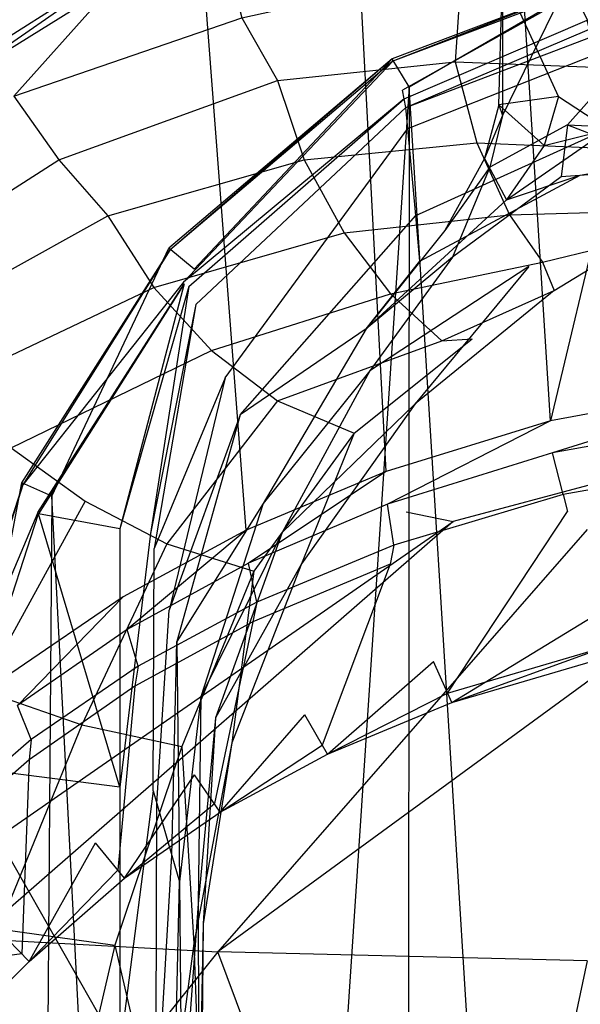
# Model space of a CAD drawing. Extents: x 0 to 0.355, y -0.455 to 0.
# Tile 14 of 29: x 0.085 to 0.136, y -0.141 to -0.05. Entities that reach past the tile are written whole.
import ezdxf

# ---------------------------------------------------------------- set-up
doc = ezdxf.new("R2010")
doc.units = 0
doc.layers.add('L0_WC_N_761810__0___REPLACEMTFO', color=7, linetype='CONTINUOUS')

msp = doc.modelspace()

# ---------------------------------------------------------------- linework, layer by layer
at = {"layer": 'L0_WC_N_761810__0___REPLACEMTFO', "color": 8}
for points, invisible_edges in [([(0.128744, -0.008083, 0.38991), (0.11423, -0.008651, 0.389961), (0.118572, -0.09155, 0.389923), (0.128744, -0.008083, 0.38991)], 14), ([(0.133757, -0.086861, 0.38993), (0.128744, -0.008083, 0.38991), (0.118572, -0.09155, 0.389923), (0.133757, -0.086861, 0.38993)], 14), ([(0.133757, -0.086861, 0.38993), (0.152487, -0.008084, 0.389919), (0.128744, -0.008083, 0.38991), (0.133757, -0.086861, 0.38993)], 13), ([(0.152487, -0.008084, 0.389919), (0.133757, -0.086861, 0.38993), (0.156601, -0.082655, 0.389931), (0.152487, -0.008084, 0.389919)], 14), ([(0.11423, -0.008651, 0.389961), (0.099092, -0.010951, 0.389997), (0.105669, -0.09697, 0.389909), (0.11423, -0.008651, 0.389961)], 14), ([(0.118572, -0.09155, 0.389923), (0.11423, -0.008651, 0.389961), (0.105669, -0.09697, 0.389909), (0.118572, -0.09155, 0.389923)], 14), ([(0.099092, -0.010951, 0.389997), (0.083285, -0.016337, 0.389996), (0.094309, -0.103112, 0.389887), (0.099092, -0.010951, 0.389997)], 14), ([(0.105669, -0.09697, 0.389909), (0.099092, -0.010951, 0.389997), (0.094309, -0.103112, 0.389887), (0.105669, -0.09697, 0.389909)], 14), ([(0.083285, -0.016337, 0.389996), (0.083952, -0.110177, 0.389855), (0.094309, -0.103112, 0.389887), (0.083285, -0.016337, 0.389996)], 14), ([(0.094682, -0.033643, 0.342586), (0.078444, -0.054849, 0.342579), (0.07542, -0.045652, 0.342585), (0.094682, -0.033643, 0.342586)], 14), ([(0.096115, -0.043634, 0.34262), (0.078444, -0.054849, 0.342579), (0.094682, -0.033643, 0.342586), (0.096115, -0.043634, 0.34262)], 14), ([(0.096115, -0.043634, 0.34262), (0.093498, -0.046563, 0.337608), (0.077547, -0.056506, 0.33932), (0.096115, -0.043634, 0.34262)], 14), ([(0.096115, -0.043634, 0.34262), (0.077547, -0.056506, 0.33932), (0.078444, -0.054849, 0.342579), (0.096115, -0.043634, 0.34262)], 14), ([(0.093498, -0.046563, 0.337608), (0.10383, -0.044333, 0.321713), (0.084218, -0.056944, 0.319839), (0.093498, -0.046563, 0.337608)], 14), ([(0.10383, -0.044333, 0.321713), (0.105271, -0.049699, 0.305249), (0.084218, -0.056944, 0.319839), (0.10383, -0.044333, 0.321713)], 14), ([(0.134472, -0.056953, 0.154301), (0.128996, -0.044952, 0.170505), (0.134484, -0.044487, 0.154303), (0.134472, -0.056953, 0.154301)], 14), ([(0.134484, -0.044487, 0.154303), (0.139635, -0.055006, 0.146744), (0.134472, -0.056953, 0.154301), (0.134484, -0.044487, 0.154303)], 14), ([(0.139224, -0.044414, 0.147019), (0.139635, -0.055006, 0.146744), (0.134484, -0.044487, 0.154303), (0.139224, -0.044414, 0.147019)], 14), ([(0.105271, -0.049699, 0.305249), (0.125529, -0.045258, 0.29404), (0.108566, -0.055483, 0.29021), (0.105271, -0.049699, 0.305249)], 14), ([(0.125529, -0.045258, 0.29404), (0.124942, -0.053776, 0.279366), (0.108566, -0.055483, 0.29021), (0.125529, -0.045258, 0.29404)], 14), ([(0.125529, -0.045258, 0.29404), (0.137063, -0.047526, 0.282719), (0.124942, -0.053776, 0.279366), (0.125529, -0.045258, 0.29404)], 14), ([(0.128996, -0.044952, 0.170505), (0.134472, -0.056953, 0.154301), (0.12899, -0.057723, 0.170496), (0.128996, -0.044952, 0.170505)], 13), ([(0.12899, -0.057723, 0.170496), (0.129307, -0.045696, 0.187466), (0.128996, -0.044952, 0.170505), (0.12899, -0.057723, 0.170496)], 14), ([(0.129307, -0.045696, 0.187466), (0.12899, -0.057723, 0.170496), (0.129318, -0.058706, 0.187434), (0.129307, -0.045696, 0.187466)], 13), ([(0.129307, -0.045696, 0.187466), (0.129318, -0.058706, 0.187434), (0.135274, -0.046556, 0.203255), (0.129307, -0.045696, 0.187466)], 14), ([(0.093498, -0.046563, 0.337608), (0.084218, -0.056944, 0.319839), (0.074365, -0.06238, 0.327762), (0.093498, -0.046563, 0.337608)], 14), ([(0.077547, -0.056506, 0.33932), (0.093498, -0.046563, 0.337608), (0.074365, -0.06238, 0.327762), (0.077547, -0.056506, 0.33932)], 14), ([(0.136498, -0.046934, 0.000317), (0.120717, -0.056078, 0.00026), (0.11913, -0.053502, 0.000262), (0.136498, -0.046934, 0.000317)], 13), ([(0.119198, -0.053713, 0.002775), (0.136498, -0.046934, 0.000317), (0.11913, -0.053502, 0.000262), (0.119198, -0.053713, 0.002775)], 13), ([(0.136498, -0.046934, 0.000317), (0.119198, -0.053713, 0.002775), (0.136547, -0.047154, 0.00283), (0.136498, -0.046934, 0.000317)], 14), ([(0.120091, -0.056384, 0.035974), (0.136547, -0.047154, 0.00283), (0.119198, -0.053713, 0.002775), (0.120091, -0.056384, 0.035974)], 13), ([(0.136547, -0.047154, 0.00283), (0.120091, -0.056384, 0.035974), (0.137145, -0.049936, 0.036029), (0.136547, -0.047154, 0.00283)], 14), ([(0.120717, -0.056078, 0.00026), (0.136498, -0.046934, 0.000317), (0.13724, -0.04983, 0.000315), (0.120717, -0.056078, 0.00026)], 14), ([(0.135274, -0.046556, 0.203255), (0.129318, -0.058706, 0.187434), (0.135305, -0.059582, 0.203196), (0.135274, -0.046556, 0.203255)], 14), ([(0.135305, -0.059582, 0.203196), (0.146201, -0.047323, 0.216089), (0.135274, -0.046556, 0.203255), (0.135305, -0.059582, 0.203196)], 14), ([(0.137063, -0.047526, 0.282719), (0.138625, -0.054279, 0.270317), (0.124942, -0.053776, 0.279366), (0.137063, -0.047526, 0.282719)], 14), ([(0.146201, -0.047323, 0.216089), (0.135305, -0.059582, 0.203196), (0.146238, -0.06013, 0.216017), (0.146201, -0.047323, 0.216089)], 13), ([(0.084218, -0.056944, 0.319839), (0.105271, -0.049699, 0.305249), (0.088386, -0.062796, 0.301882), (0.084218, -0.056944, 0.319839)], 14), ([(0.105271, -0.049699, 0.305249), (0.108566, -0.055483, 0.29021), (0.088386, -0.062796, 0.301882), (0.105271, -0.049699, 0.305249)], 14), ([(0.12026, -0.05718, 0.043424), (0.137145, -0.049936, 0.036029), (0.120091, -0.056384, 0.035974), (0.12026, -0.05718, 0.043424)], 14), ([(0.137353, -0.050747, 0.043479), (0.137145, -0.049936, 0.036029), (0.12026, -0.05718, 0.043424), (0.137353, -0.050747, 0.043479)], 14), ([(0.140737, -0.378925, 0.000034), (0.120717, -0.056078, 0.00026), (0.13724, -0.04983, 0.000315), (0.140737, -0.378925, 0.000034)], 14), ([(0.120412, -0.057973, 0.050417), (0.137353, -0.050747, 0.043479), (0.12026, -0.05718, 0.043424), (0.120412, -0.057973, 0.050417)], 14), ([(0.120412, -0.057973, 0.050417), (0.137543, -0.051469, 0.049757), (0.137353, -0.050747, 0.043479), (0.120412, -0.057973, 0.050417)], 14), ([(0.138007, -0.053043, 0.060051), (0.137543, -0.051469, 0.049757), (0.120412, -0.057973, 0.050417), (0.138007, -0.053043, 0.060051)], 14), ([(0.11913, -0.053502, 0.000262), (0.10088, -0.072895, 0.000161), (0.09854, -0.070957, 0.000162), (0.11913, -0.053502, 0.000262)], 13), ([(0.098622, -0.071148, 0.002676), (0.11913, -0.053502, 0.000262), (0.09854, -0.070957, 0.000162), (0.098622, -0.071148, 0.002676)], 13), ([(0.11913, -0.053502, 0.000262), (0.098622, -0.071148, 0.002676), (0.119198, -0.053713, 0.002775), (0.11913, -0.053502, 0.000262)], 14), ([(0.10088, -0.072895, 0.000161), (0.11913, -0.053502, 0.000262), (0.120717, -0.056078, 0.00026), (0.10088, -0.072895, 0.000161)], 14), ([(0.12059, -0.059922, 0.062651), (0.138007, -0.053043, 0.060051), (0.120412, -0.057973, 0.050417), (0.12059, -0.059922, 0.062651)], 14), ([(0.139912, -0.059506, 0.102322), (0.138007, -0.053043, 0.060051), (0.12059, -0.059922, 0.062651), (0.139912, -0.059506, 0.102322)], 14), ([(0.099881, -0.074088, 0.041397), (0.119198, -0.053713, 0.002775), (0.098622, -0.071148, 0.002676), (0.099881, -0.074088, 0.041397)], 13), ([(0.119198, -0.053713, 0.002775), (0.099881, -0.074088, 0.041397), (0.120091, -0.056384, 0.035974), (0.119198, -0.053713, 0.002775)], 14), ([(0.108566, -0.055483, 0.29021), (0.124942, -0.053776, 0.279366), (0.111015, -0.062818, 0.275581), (0.108566, -0.055483, 0.29021)], 14), ([(0.124942, -0.053776, 0.279366), (0.126943, -0.061238, 0.266161), (0.111015, -0.062818, 0.275581), (0.124942, -0.053776, 0.279366)], 14), ([(0.124942, -0.053776, 0.279366), (0.138625, -0.054279, 0.270317), (0.126943, -0.061238, 0.266161), (0.124942, -0.053776, 0.279366)], 14), ([(0.138625, -0.054279, 0.270317), (0.140761, -0.061823, 0.257685), (0.126943, -0.061238, 0.266161), (0.138625, -0.054279, 0.270317)], 14), ([(0.139635, -0.055006, 0.146744), (0.139086, -0.059989, 0.144234), (0.134472, -0.056953, 0.154301), (0.139635, -0.055006, 0.146744)], 14), ([(0.088386, -0.062796, 0.301882), (0.108566, -0.055483, 0.29021), (0.092912, -0.067985, 0.286468), (0.088386, -0.062796, 0.301882)], 14), ([(0.108566, -0.055483, 0.29021), (0.111015, -0.062818, 0.275581), (0.092912, -0.067985, 0.286468), (0.108566, -0.055483, 0.29021)], 14), ([(0.120717, -0.056078, 0.00026), (0.101029, -0.352966, 0.000032), (0.10088, -0.072895, 0.000161), (0.120717, -0.056078, 0.00026)], 14), ([(0.120717, -0.056078, 0.00026), (0.120462, -0.368558, 0.000032), (0.101029, -0.352966, 0.000032), (0.120717, -0.056078, 0.00026)], 14), ([(0.140737, -0.378925, 0.000034), (0.120462, -0.368558, 0.000032), (0.120717, -0.056078, 0.00026), (0.140737, -0.378925, 0.000034)], 14), ([(0.084218, -0.056944, 0.319839), (0.088386, -0.062796, 0.301882), (0.067432, -0.076251, 0.312075), (0.084218, -0.056944, 0.319839)], 14), ([(0.12026, -0.05718, 0.043424), (0.120091, -0.056384, 0.035974), (0.099881, -0.074088, 0.041397), (0.12026, -0.05718, 0.043424)], 14), ([(0.12026, -0.05718, 0.043424), (0.099881, -0.074088, 0.041397), (0.099944, -0.074235, 0.043335), (0.12026, -0.05718, 0.043424)], 14), ([(0.100373, -0.074501, 0.050401), (0.12026, -0.05718, 0.043424), (0.099944, -0.074235, 0.043335), (0.100373, -0.074501, 0.050401)], 14), ([(0.120412, -0.057973, 0.050417), (0.12026, -0.05718, 0.043424), (0.100373, -0.074501, 0.050401), (0.120412, -0.057973, 0.050417)], 14), ([(0.134472, -0.056953, 0.154301), (0.13317, -0.06148, 0.152255), (0.12899, -0.057723, 0.170496), (0.134472, -0.056953, 0.154301)], 14), ([(0.134472, -0.056953, 0.154301), (0.139086, -0.059989, 0.144234), (0.13317, -0.06148, 0.152255), (0.134472, -0.056953, 0.154301)], 14), ([(0.101033, -0.076147, 0.061258), (0.120412, -0.057973, 0.050417), (0.100373, -0.074501, 0.050401), (0.101033, -0.076147, 0.061258)], 14), ([(0.12059, -0.059922, 0.062651), (0.120412, -0.057973, 0.050417), (0.101033, -0.076147, 0.061258), (0.12059, -0.059922, 0.062651)], 14), ([(0.12899, -0.057723, 0.170496), (0.13317, -0.06148, 0.152255), (0.12767, -0.062674, 0.169379), (0.12899, -0.057723, 0.170496)], 14), ([(0.12899, -0.057723, 0.170496), (0.12767, -0.062674, 0.169379), (0.129318, -0.058706, 0.187434), (0.12899, -0.057723, 0.170496)], 14), ([(0.129318, -0.058706, 0.187434), (0.12767, -0.062674, 0.169379), (0.128153, -0.063489, 0.187284), (0.129318, -0.058706, 0.187434)], 14), ([(0.129318, -0.058706, 0.187434), (0.128153, -0.063489, 0.187284), (0.135305, -0.059582, 0.203196), (0.129318, -0.058706, 0.187434)], 14), ([(0.103739, -0.082907, 0.105836), (0.12059, -0.059922, 0.062651), (0.101033, -0.076147, 0.061258), (0.103739, -0.082907, 0.105836)], 14), ([(0.12132, -0.067925, 0.112881), (0.12059, -0.059922, 0.062651), (0.103739, -0.082907, 0.105836), (0.12132, -0.067925, 0.112881)], 14), ([(0.12132, -0.067925, 0.112881), (0.139912, -0.059506, 0.102322), (0.12059, -0.059922, 0.062651), (0.12132, -0.067925, 0.112881)], 14), ([(0.143961, -0.062853, 0.125465), (0.139912, -0.059506, 0.102322), (0.12132, -0.067925, 0.112881), (0.143961, -0.062853, 0.125465)], 14), ([(0.135305, -0.059582, 0.203196), (0.128153, -0.063489, 0.187284), (0.134717, -0.064386, 0.205028), (0.135305, -0.059582, 0.203196)], 14), ([(0.135305, -0.059582, 0.203196), (0.134717, -0.064386, 0.205028), (0.145636, -0.063542, 0.217441), (0.135305, -0.059582, 0.203196)], 14), ([(0.135305, -0.059582, 0.203196), (0.145636, -0.063542, 0.217441), (0.146238, -0.06013, 0.216017), (0.135305, -0.059582, 0.203196)], 14), ([(0.146209, -0.059452, 0.136863), (0.143961, -0.062853, 0.125465), (0.136473, -0.064224, 0.13624), (0.146209, -0.059452, 0.136863)], 14), ([(0.139086, -0.059989, 0.144234), (0.146209, -0.059452, 0.136863), (0.136473, -0.064224, 0.13624), (0.139086, -0.059989, 0.144234)], 14), ([(0.129693, -0.066508, 0.147124), (0.139086, -0.059989, 0.144234), (0.136473, -0.064224, 0.13624), (0.129693, -0.066508, 0.147124)], 14), ([(0.13317, -0.06148, 0.152255), (0.139086, -0.059989, 0.144234), (0.129693, -0.066508, 0.147124), (0.13317, -0.06148, 0.152255)], 14), ([(0.111015, -0.062818, 0.275581), (0.126943, -0.061238, 0.266161), (0.114697, -0.069532, 0.262029), (0.111015, -0.062818, 0.275581)], 14), ([(0.126943, -0.061238, 0.266161), (0.129964, -0.067888, 0.253666), (0.114697, -0.069532, 0.262029), (0.126943, -0.061238, 0.266161)], 14), ([(0.126943, -0.061238, 0.266161), (0.140761, -0.061823, 0.257685), (0.129964, -0.067888, 0.253666), (0.126943, -0.061238, 0.266161)], 14), ([(0.13317, -0.06148, 0.152255), (0.129693, -0.066508, 0.147124), (0.12767, -0.062674, 0.169379), (0.13317, -0.06148, 0.152255)], 14), ([(0.140761, -0.061823, 0.257685), (0.142548, -0.067497, 0.245613), (0.129964, -0.067888, 0.253666), (0.140761, -0.061823, 0.257685)], 14), ([(0.067432, -0.076251, 0.312075), (0.088386, -0.062796, 0.301882), (0.072271, -0.079392, 0.29707), (0.067432, -0.076251, 0.312075)], 14), ([(0.088386, -0.062796, 0.301882), (0.092912, -0.067985, 0.286468), (0.072271, -0.079392, 0.29707), (0.088386, -0.062796, 0.301882)], 14), ([(0.092912, -0.067985, 0.286468), (0.111015, -0.062818, 0.275581), (0.097149, -0.074565, 0.271811), (0.092912, -0.067985, 0.286468)], 14), ([(0.111015, -0.062818, 0.275581), (0.114697, -0.069532, 0.262029), (0.097149, -0.074565, 0.271811), (0.111015, -0.062818, 0.275581)], 14), ([(0.136473, -0.064224, 0.13624), (0.143961, -0.062853, 0.125465), (0.12132, -0.067925, 0.112881), (0.136473, -0.064224, 0.13624)], 14), ([(0.12767, -0.062674, 0.169379), (0.129693, -0.066508, 0.147124), (0.123994, -0.069316, 0.167552), (0.12767, -0.062674, 0.169379)], 14), ([(0.12767, -0.062674, 0.169379), (0.123994, -0.069316, 0.167552), (0.128153, -0.063489, 0.187284), (0.12767, -0.062674, 0.169379)], 14), ([(0.128153, -0.063489, 0.187284), (0.123994, -0.069316, 0.167552), (0.124707, -0.071796, 0.18875), (0.128153, -0.063489, 0.187284)], 14), ([(0.128153, -0.063489, 0.187284), (0.124707, -0.071796, 0.18875), (0.134717, -0.064386, 0.205028), (0.128153, -0.063489, 0.187284)], 14), ([(0.145636, -0.063542, 0.217441), (0.134717, -0.064386, 0.205028), (0.131746, -0.072644, 0.21202), (0.145636, -0.063542, 0.217441)], 14), ([(0.145173, -0.068078, 0.224426), (0.145636, -0.063542, 0.217441), (0.131746, -0.072644, 0.21202), (0.145173, -0.068078, 0.224426)], 14), ([(0.121697, -0.072162, 0.138274), (0.136473, -0.064224, 0.13624), (0.12132, -0.067925, 0.112881), (0.121697, -0.072162, 0.138274)], 14), ([(0.129693, -0.066508, 0.147124), (0.136473, -0.064224, 0.13624), (0.121697, -0.072162, 0.138274), (0.129693, -0.066508, 0.147124)], 14), ([(0.134717, -0.064386, 0.205028), (0.124707, -0.071796, 0.18875), (0.131746, -0.072644, 0.21202), (0.134717, -0.064386, 0.205028)], 14), ([(0.116738, -0.078401, 0.164197), (0.129693, -0.066508, 0.147124), (0.121697, -0.072162, 0.138274), (0.116738, -0.078401, 0.164197)], 14), ([(0.129693, -0.066508, 0.147124), (0.116738, -0.078401, 0.164197), (0.123994, -0.069316, 0.167552), (0.129693, -0.066508, 0.147124)], 14), ([(0.072271, -0.079392, 0.29707), (0.092912, -0.067985, 0.286468), (0.078075, -0.083643, 0.282721), (0.072271, -0.079392, 0.29707)], 14), ([(0.092912, -0.067985, 0.286468), (0.097149, -0.074565, 0.271811), (0.078075, -0.083643, 0.282721), (0.092912, -0.067985, 0.286468)], 14), ([(0.105109, -0.086329, 0.128401), (0.12132, -0.067925, 0.112881), (0.103739, -0.082907, 0.105836), (0.105109, -0.086329, 0.128401)], 14), ([(0.121697, -0.072162, 0.138274), (0.12132, -0.067925, 0.112881), (0.105109, -0.086329, 0.128401), (0.121697, -0.072162, 0.138274)], 14), ([(0.114697, -0.069532, 0.262029), (0.129964, -0.067888, 0.253666), (0.118998, -0.075154, 0.249016), (0.114697, -0.069532, 0.262029)], 14), ([(0.129964, -0.067888, 0.253666), (0.132994, -0.072242, 0.241304), (0.118998, -0.075154, 0.249016), (0.129964, -0.067888, 0.253666)], 14), ([(0.129964, -0.067888, 0.253666), (0.142548, -0.067497, 0.245613), (0.132994, -0.072242, 0.241304), (0.129964, -0.067888, 0.253666)], 14), ([(0.134078, -0.074854, 0.228388), (0.145173, -0.068078, 0.224426), (0.131746, -0.072644, 0.21202), (0.134078, -0.074854, 0.228388)], 14), ([(0.142548, -0.067497, 0.245613), (0.143447, -0.069703, 0.234184), (0.132994, -0.072242, 0.241304), (0.142548, -0.067497, 0.245613)], 14), ([(0.143447, -0.069703, 0.234184), (0.145173, -0.068078, 0.224426), (0.134078, -0.074854, 0.228388), (0.143447, -0.069703, 0.234184)], 14), ([(0.097149, -0.074565, 0.271811), (0.114697, -0.069532, 0.262029), (0.10246, -0.080389, 0.258046), (0.097149, -0.074565, 0.271811)], 14), ([(0.114697, -0.069532, 0.262029), (0.118998, -0.075154, 0.249016), (0.10246, -0.080389, 0.258046), (0.114697, -0.069532, 0.262029)], 14), ([(0.123994, -0.069316, 0.167552), (0.116738, -0.078401, 0.164197), (0.124707, -0.071796, 0.18875), (0.123994, -0.069316, 0.167552)], 14), ([(0.132994, -0.072242, 0.241304), (0.143447, -0.069703, 0.234184), (0.134078, -0.074854, 0.228388), (0.132994, -0.072242, 0.241304)], 14), ([(0.09854, -0.070957, 0.000162), (0.087748, -0.09383, 0.000068), (0.084967, -0.092596, 0.000068), (0.09854, -0.070957, 0.000162)], 13), ([(0.084967, -0.092596, 0.000068), (0.098622, -0.071148, 0.002676), (0.09854, -0.070957, 0.000162), (0.084967, -0.092596, 0.000068)], 14), ([(0.098622, -0.071148, 0.002676), (0.084967, -0.092596, 0.000068), (0.085057, -0.092762, 0.002582), (0.098622, -0.071148, 0.002676)], 13), ([(0.098622, -0.071148, 0.002676), (0.085057, -0.092762, 0.002582), (0.099881, -0.074088, 0.041397), (0.098622, -0.071148, 0.002676)], 14), ([(0.087748, -0.09383, 0.000068), (0.09854, -0.070957, 0.000162), (0.10088, -0.072895, 0.000161), (0.087748, -0.09383, 0.000068)], 14), ([(0.116738, -0.078401, 0.164197), (0.121697, -0.072162, 0.138274), (0.105109, -0.086329, 0.128401), (0.116738, -0.078401, 0.164197)], 14), ([(0.124707, -0.071796, 0.18875), (0.116738, -0.078401, 0.164197), (0.117066, -0.082278, 0.188095), (0.124707, -0.071796, 0.18875)], 14), ([(0.124707, -0.071796, 0.18875), (0.117066, -0.082278, 0.188095), (0.131746, -0.072644, 0.21202), (0.124707, -0.071796, 0.18875)], 14), ([(0.118998, -0.075154, 0.249016), (0.132994, -0.072242, 0.241304), (0.123709, -0.079497, 0.236976), (0.118998, -0.075154, 0.249016)], 14), ([(0.132994, -0.072242, 0.241304), (0.134078, -0.074854, 0.228388), (0.123709, -0.079497, 0.236976), (0.132994, -0.072242, 0.241304)], 14), ([(0.101029, -0.352966, 0.000032), (0.087748, -0.09383, 0.000068), (0.10088, -0.072895, 0.000161), (0.101029, -0.352966, 0.000032)], 14), ([(0.131746, -0.072644, 0.21202), (0.117066, -0.082278, 0.188095), (0.121263, -0.08532, 0.213131), (0.131746, -0.072644, 0.21202)], 14), ([(0.131746, -0.072644, 0.21202), (0.121263, -0.08532, 0.213131), (0.134078, -0.074854, 0.228388), (0.131746, -0.072644, 0.21202)], 14), ([(0.099881, -0.074088, 0.041397), (0.085057, -0.092762, 0.002582), (0.086448, -0.095313, 0.041305), (0.099881, -0.074088, 0.041397)], 14), ([(0.086448, -0.095313, 0.041305), (0.099944, -0.074235, 0.043335), (0.099881, -0.074088, 0.041397), (0.086448, -0.095313, 0.041305)], 14), ([(0.099944, -0.074235, 0.043335), (0.086448, -0.095313, 0.041305), (0.086518, -0.095441, 0.043243), (0.099944, -0.074235, 0.043335)], 13), ([(0.099944, -0.074235, 0.043335), (0.086518, -0.095441, 0.043243), (0.094011, -0.096839, 0.043294), (0.099944, -0.074235, 0.043335)], 14), ([(0.099944, -0.074235, 0.043335), (0.094011, -0.096839, 0.043294), (0.100373, -0.074501, 0.050401), (0.099944, -0.074235, 0.043335)], 14), ([(0.078075, -0.083643, 0.282721), (0.097149, -0.074565, 0.271811), (0.08398, -0.089376, 0.26841), (0.078075, -0.083643, 0.282721)], 14), ([(0.097149, -0.074565, 0.271811), (0.10246, -0.080389, 0.258046), (0.08398, -0.089376, 0.26841), (0.097149, -0.074565, 0.271811)], 14), ([(0.100373, -0.074501, 0.050401), (0.094011, -0.096839, 0.043294), (0.096851, -0.09726, 0.05029), (0.100373, -0.074501, 0.050401)], 14), ([(0.100373, -0.074501, 0.050401), (0.096851, -0.09726, 0.05029), (0.101033, -0.076147, 0.061258), (0.100373, -0.074501, 0.050401)], 14), ([(0.10246, -0.080389, 0.258046), (0.118998, -0.075154, 0.249016), (0.108553, -0.08502, 0.244591), (0.10246, -0.080389, 0.258046)], 14), ([(0.118998, -0.075154, 0.249016), (0.123709, -0.079497, 0.236976), (0.108553, -0.08502, 0.244591), (0.118998, -0.075154, 0.249016)], 14), ([(0.134078, -0.074854, 0.228388), (0.121263, -0.08532, 0.213131), (0.126521, -0.079318, 0.226196), (0.134078, -0.074854, 0.228388)], 14), ([(0.123709, -0.079497, 0.236976), (0.134078, -0.074854, 0.228388), (0.126521, -0.079318, 0.226196), (0.123709, -0.079497, 0.236976)], 14), ([(0.101033, -0.076147, 0.061258), (0.096851, -0.09726, 0.05029), (0.097188, -0.098648, 0.06114), (0.101033, -0.076147, 0.061258)], 14), ([(0.101033, -0.076147, 0.061258), (0.097188, -0.098648, 0.06114), (0.103739, -0.082907, 0.105836), (0.101033, -0.076147, 0.061258)], 14), ([(0.116738, -0.078401, 0.164197), (0.105109, -0.086329, 0.128401), (0.107231, -0.094494, 0.172675), (0.116738, -0.078401, 0.164197)], 14), ([(0.116738, -0.078401, 0.164197), (0.107231, -0.094494, 0.172675), (0.117066, -0.082278, 0.188095), (0.116738, -0.078401, 0.164197)], 14), ([(0.108553, -0.08502, 0.244591), (0.123709, -0.079497, 0.236976), (0.11564, -0.088003, 0.23069), (0.108553, -0.08502, 0.244591)], 14), ([(0.11564, -0.088003, 0.23069), (0.126521, -0.079318, 0.226196), (0.121263, -0.08532, 0.213131), (0.11564, -0.088003, 0.23069)], 14), ([(0.123709, -0.079497, 0.236976), (0.126521, -0.079318, 0.226196), (0.11564, -0.088003, 0.23069), (0.123709, -0.079497, 0.236976)], 14), ([(0.08398, -0.089376, 0.26841), (0.10246, -0.080389, 0.258046), (0.090819, -0.094278, 0.254765), (0.08398, -0.089376, 0.26841)], 14), ([(0.10246, -0.080389, 0.258046), (0.108553, -0.08502, 0.244591), (0.090819, -0.094278, 0.254765), (0.10246, -0.080389, 0.258046)], 14), ([(0.117066, -0.082278, 0.188095), (0.107231, -0.094494, 0.172675), (0.108999, -0.09717, 0.187097), (0.117066, -0.082278, 0.188095)], 14), ([(0.117066, -0.082278, 0.188095), (0.108999, -0.09717, 0.187097), (0.121263, -0.08532, 0.213131), (0.117066, -0.082278, 0.188095)], 14), ([(0.120434, -0.095256, 0.344904), (0.124777, -0.096147, 0.323441), (0.1775, -0.082105, 0.344289), (0.120434, -0.095256, 0.344904)], 14), ([(0.1775, -0.082105, 0.344289), (0.124777, -0.096147, 0.323441), (0.137144, -0.096903, 0.305245), (0.1775, -0.082105, 0.344289)], 14), ([(0.103739, -0.082907, 0.105836), (0.097188, -0.098648, 0.06114), (0.098571, -0.104344, 0.105692), (0.103739, -0.082907, 0.105836)], 14), ([(0.103739, -0.082907, 0.105836), (0.098571, -0.104344, 0.105692), (0.105109, -0.086329, 0.128401), (0.103739, -0.082907, 0.105836)], 14), ([(0.133944, -0.089837, 0.389929), (0.156601, -0.082655, 0.389931), (0.133757, -0.086861, 0.38993), (0.133944, -0.089837, 0.389929)], 13), ([(0.156601, -0.082655, 0.389931), (0.133944, -0.089837, 0.389929), (0.156779, -0.085657, 0.389932), (0.156601, -0.082655, 0.389931)], 14), ([(0.108553, -0.08502, 0.244591), (0.098339, -0.098206, 0.24129), (0.090819, -0.094278, 0.254765), (0.108553, -0.08502, 0.244591)], 14), ([(0.108553, -0.08502, 0.244591), (0.11564, -0.088003, 0.23069), (0.098339, -0.098206, 0.24129), (0.108553, -0.08502, 0.244591)], 14), ([(0.121263, -0.08532, 0.213131), (0.108999, -0.09717, 0.187097), (0.110766, -0.100066, 0.208974), (0.121263, -0.08532, 0.213131)], 14), ([(0.121263, -0.08532, 0.213131), (0.110766, -0.100066, 0.208974), (0.11564, -0.088003, 0.23069), (0.121263, -0.08532, 0.213131)], 14), ([(0.156779, -0.085657, 0.389932), (0.133944, -0.089837, 0.389929), (0.134915, -0.093656, 0.388118), (0.156779, -0.085657, 0.389932)], 14), ([(0.157294, -0.08977, 0.388122), (0.156779, -0.085657, 0.389932), (0.134915, -0.093656, 0.388118), (0.157294, -0.08977, 0.388122)], 14), ([(0.105109, -0.086329, 0.128401), (0.098571, -0.104344, 0.105692), (0.099272, -0.107227, 0.128243), (0.105109, -0.086329, 0.128401)], 14), ([(0.105109, -0.086329, 0.128401), (0.099272, -0.107227, 0.128243), (0.107231, -0.094494, 0.172675), (0.105109, -0.086329, 0.128401)], 14), ([(0.118721, -0.09455, 0.389921), (0.133757, -0.086861, 0.38993), (0.118572, -0.09155, 0.389923), (0.118721, -0.09455, 0.389921)], 13), ([(0.133757, -0.086861, 0.38993), (0.118721, -0.09455, 0.389921), (0.133944, -0.089837, 0.389929), (0.133757, -0.086861, 0.38993)], 14), ([(0.11564, -0.088003, 0.23069), (0.106382, -0.100749, 0.227), (0.098339, -0.098206, 0.24129), (0.11564, -0.088003, 0.23069)], 14), ([(0.11564, -0.088003, 0.23069), (0.110766, -0.100066, 0.208974), (0.106382, -0.100749, 0.227), (0.11564, -0.088003, 0.23069)], 14), ([(0.08398, -0.089376, 0.26841), (0.090819, -0.094278, 0.254765), (0.072794, -0.107686, 0.266533), (0.08398, -0.089376, 0.26841)], 14), ([(0.133944, -0.089837, 0.389929), (0.118721, -0.09455, 0.389921), (0.119285, -0.098333, 0.388108), (0.133944, -0.089837, 0.389929)], 14), ([(0.134915, -0.093656, 0.388118), (0.133944, -0.089837, 0.389929), (0.119285, -0.098333, 0.388108), (0.134915, -0.093656, 0.388118)], 14), ([(0.157294, -0.08977, 0.388122), (0.134915, -0.093656, 0.388118), (0.157569, -0.091456, 0.383752), (0.157294, -0.08977, 0.388122)], 14), ([(0.105888, -0.099989, 0.389906), (0.118572, -0.09155, 0.389923), (0.105669, -0.09697, 0.389909), (0.105888, -0.099989, 0.389906)], 13), ([(0.118572, -0.09155, 0.389923), (0.105888, -0.099989, 0.389906), (0.118721, -0.09455, 0.389921), (0.118572, -0.09155, 0.389923)], 14), ([(0.134915, -0.093656, 0.388118), (0.135308, -0.095234, 0.383746), (0.157569, -0.091456, 0.383752), (0.134915, -0.093656, 0.388118)], 14), ([(0.139153, -0.107607, 0.325513), (0.157569, -0.091456, 0.383752), (0.135308, -0.095234, 0.383746), (0.139153, -0.107607, 0.325513)], 14), ([(0.084967, -0.092596, 0.000068), (0.080333, -0.117053, 0.000011), (0.077374, -0.116374, 0.000012), (0.084967, -0.092596, 0.000068)], 13), ([(0.077374, -0.116374, 0.000012), (0.085057, -0.092762, 0.002582), (0.084967, -0.092596, 0.000068), (0.077374, -0.116374, 0.000012)], 14), ([(0.080333, -0.117053, 0.000011), (0.084967, -0.092596, 0.000068), (0.087748, -0.09383, 0.000068), (0.080333, -0.117053, 0.000011)], 14), ([(0.085057, -0.092762, 0.002582), (0.077374, -0.116374, 0.000012), (0.077471, -0.116511, 0.002525), (0.085057, -0.092762, 0.002582)], 13), ([(0.085057, -0.092762, 0.002582), (0.077471, -0.116511, 0.002525), (0.086448, -0.095313, 0.041305), (0.085057, -0.092762, 0.002582)], 14), ([(0.090819, -0.094278, 0.254765), (0.081249, -0.111703, 0.253375), (0.072794, -0.107686, 0.266533), (0.090819, -0.094278, 0.254765)], 14), ([(0.087748, -0.09383, 0.000068), (0.085877, -0.33135, 0.000033), (0.080333, -0.117053, 0.000011), (0.087748, -0.09383, 0.000068)], 14), ([(0.090819, -0.094278, 0.254765), (0.098339, -0.098206, 0.24129), (0.081249, -0.111703, 0.253375), (0.090819, -0.094278, 0.254765)], 14), ([(0.101029, -0.352966, 0.000032), (0.085877, -0.33135, 0.000033), (0.087748, -0.09383, 0.000068), (0.101029, -0.352966, 0.000032)], 14), ([(0.134915, -0.093656, 0.388118), (0.119285, -0.098333, 0.388108), (0.135308, -0.095234, 0.383746), (0.134915, -0.093656, 0.388118)], 14), ([(0.072069, -0.132707, 0.346654), (0.124777, -0.096147, 0.323441), (0.120434, -0.095256, 0.344904), (0.072069, -0.132707, 0.346654)], 14), ([(0.086448, -0.095313, 0.041305), (0.077471, -0.116511, 0.002525), (0.078959, -0.118628, 0.04125), (0.086448, -0.095313, 0.041305)], 14), ([(0.078959, -0.118628, 0.04125), (0.086518, -0.095441, 0.043243), (0.086448, -0.095313, 0.041305), (0.078959, -0.118628, 0.04125)], 14), ([(0.107231, -0.094494, 0.172675), (0.099272, -0.107227, 0.128243), (0.101491, -0.112318, 0.173935), (0.107231, -0.094494, 0.172675)], 14), ([(0.107231, -0.094494, 0.172675), (0.101491, -0.112318, 0.173935), (0.108999, -0.09717, 0.187097), (0.107231, -0.094494, 0.172675)], 14), ([(0.118721, -0.09455, 0.389921), (0.105888, -0.099989, 0.389906), (0.106647, -0.103588, 0.388093), (0.118721, -0.09455, 0.389921)], 14), ([(0.119285, -0.098333, 0.388108), (0.118721, -0.09455, 0.389921), (0.106647, -0.103588, 0.388093), (0.119285, -0.098333, 0.388108)], 14), ([(0.124252, -0.111988, 0.325798), (0.135308, -0.095234, 0.383746), (0.118968, -0.100094, 0.383736), (0.124252, -0.111988, 0.325798)], 14), ([(0.119285, -0.098333, 0.388108), (0.118968, -0.100094, 0.383736), (0.135308, -0.095234, 0.383746), (0.119285, -0.098333, 0.388108)], 14), ([(0.135308, -0.095234, 0.383746), (0.124252, -0.111988, 0.325798), (0.139153, -0.107607, 0.325513), (0.135308, -0.095234, 0.383746)], 13), ([(0.072069, -0.132707, 0.346654), (0.080598, -0.134632, 0.307215), (0.124777, -0.096147, 0.323441), (0.072069, -0.132707, 0.346654)], 14), ([(0.086518, -0.095441, 0.043243), (0.078959, -0.118628, 0.04125), (0.079034, -0.118733, 0.043187), (0.086518, -0.095441, 0.043243)], 13), ([(0.094011, -0.120652, 0.043253), (0.086518, -0.095441, 0.043243), (0.079034, -0.118733, 0.043187), (0.094011, -0.120652, 0.043253)], 14), ([(0.124777, -0.096147, 0.323441), (0.080598, -0.134632, 0.307215), (0.137144, -0.096903, 0.305245), (0.124777, -0.096147, 0.323441)], 14), ([(0.094011, -0.096839, 0.043294), (0.086518, -0.095441, 0.043243), (0.094011, -0.120652, 0.043253), (0.094011, -0.096839, 0.043294)], 14), ([(0.080598, -0.134632, 0.307215), (0.103055, -0.13583, 0.273485), (0.137144, -0.096903, 0.305245), (0.080598, -0.134632, 0.307215)], 14), ([(0.094011, -0.096839, 0.043294), (0.094011, -0.120652, 0.043253), (0.096851, -0.09726, 0.05029), (0.094011, -0.096839, 0.043294)], 14), ([(0.094692, -0.106121, 0.389884), (0.105669, -0.09697, 0.389909), (0.094309, -0.103112, 0.389887), (0.094692, -0.106121, 0.389884)], 13), ([(0.105669, -0.09697, 0.389909), (0.094692, -0.106121, 0.389884), (0.105888, -0.099989, 0.389906), (0.105669, -0.09697, 0.389909)], 14), ([(0.137144, -0.096903, 0.305245), (0.103055, -0.13583, 0.273485), (0.155653, -0.097408, 0.293087), (0.137144, -0.096903, 0.305245)], 14), ([(0.096851, -0.09726, 0.05029), (0.094011, -0.120652, 0.043253), (0.097097, -0.120984, 0.050274), (0.096851, -0.09726, 0.05029)], 14), ([(0.097097, -0.120984, 0.050274), (0.097188, -0.098648, 0.06114), (0.096851, -0.09726, 0.05029), (0.097097, -0.120984, 0.050274)], 14), ([(0.108999, -0.09717, 0.187097), (0.101491, -0.112318, 0.173935), (0.102846, -0.114276, 0.187996), (0.108999, -0.09717, 0.187097)], 14), ([(0.108999, -0.09717, 0.187097), (0.102846, -0.114276, 0.187996), (0.110766, -0.100066, 0.208974), (0.108999, -0.09717, 0.187097)], 14), ([(0.155653, -0.097408, 0.293087), (0.103055, -0.13583, 0.273485), (0.137144, -0.136682, 0.250909), (0.155653, -0.097408, 0.293087)], 14), ([(0.098339, -0.098206, 0.24129), (0.090505, -0.114918, 0.240344), (0.081249, -0.111703, 0.253375), (0.098339, -0.098206, 0.24129)], 14), ([(0.098339, -0.098206, 0.24129), (0.106382, -0.100749, 0.227), (0.090505, -0.114918, 0.240344), (0.098339, -0.098206, 0.24129)], 14), ([(0.097188, -0.098648, 0.06114), (0.097097, -0.120984, 0.050274), (0.097433, -0.122153, 0.061123), (0.097188, -0.098648, 0.06114)], 13), ([(0.097433, -0.122153, 0.061123), (0.098571, -0.104344, 0.105692), (0.097188, -0.098648, 0.06114), (0.097433, -0.122153, 0.061123)], 14), ([(0.119285, -0.098333, 0.388108), (0.106647, -0.103588, 0.388093), (0.118968, -0.100094, 0.383736), (0.119285, -0.098333, 0.388108)], 14), ([(0.106382, -0.100749, 0.227), (0.09973, -0.116916, 0.226014), (0.090505, -0.114918, 0.240344), (0.106382, -0.100749, 0.227)], 14), ([(0.105888, -0.099989, 0.389906), (0.094692, -0.106121, 0.389884), (0.095701, -0.109504, 0.388072), (0.105888, -0.099989, 0.389906)], 14), ([(0.106647, -0.103588, 0.388093), (0.105888, -0.099989, 0.389906), (0.095701, -0.109504, 0.388072), (0.106647, -0.103588, 0.388093)], 14), ([(0.106382, -0.100749, 0.227), (0.104335, -0.116565, 0.20826), (0.09973, -0.116916, 0.226014), (0.106382, -0.100749, 0.227)], 14), ([(0.110766, -0.100066, 0.208974), (0.102846, -0.114276, 0.187996), (0.104335, -0.116565, 0.20826), (0.110766, -0.100066, 0.208974)], 14), ([(0.110766, -0.100066, 0.208974), (0.104335, -0.116565, 0.20826), (0.106382, -0.100749, 0.227), (0.110766, -0.100066, 0.208974)], 14), ([(0.118968, -0.100094, 0.383736), (0.106298, -0.1054, 0.38372), (0.112694, -0.116781, 0.326105), (0.118968, -0.100094, 0.383736)], 14), ([(0.106647, -0.103588, 0.388093), (0.106298, -0.1054, 0.38372), (0.118968, -0.100094, 0.383736), (0.106647, -0.103588, 0.388093)], 14), ([(0.118968, -0.100094, 0.383736), (0.112694, -0.116781, 0.326105), (0.124252, -0.111988, 0.325798), (0.118968, -0.100094, 0.383736)], 14), ([(0.084577, -0.113119, 0.389854), (0.094309, -0.103112, 0.389887), (0.083952, -0.110177, 0.389855), (0.084577, -0.113119, 0.389854)], 13), ([(0.094309, -0.103112, 0.389887), (0.084577, -0.113119, 0.389854), (0.094692, -0.106121, 0.389884), (0.094309, -0.103112, 0.389887)], 14), ([(0.106647, -0.103588, 0.388093), (0.095701, -0.109504, 0.388072), (0.106298, -0.1054, 0.38372), (0.106647, -0.103588, 0.388093)], 14), ([(0.098571, -0.104344, 0.105692), (0.097433, -0.122153, 0.061123), (0.098812, -0.126952, 0.105669), (0.098571, -0.104344, 0.105692)], 13), ([(0.098812, -0.126952, 0.105669), (0.099272, -0.107227, 0.128243), (0.098571, -0.104344, 0.105692), (0.098812, -0.126952, 0.105669)], 14), ([(0.138211, -0.104587, 0.317055), (0.124639, -0.112861, 0.321547), (0.122939, -0.109074, 0.317375), (0.138211, -0.104587, 0.317055)], 13), ([(0.124639, -0.112861, 0.321547), (0.138211, -0.104587, 0.317055), (0.139435, -0.108515, 0.321241), (0.124639, -0.112861, 0.321547)], 14), ([(0.094692, -0.106121, 0.389884), (0.084577, -0.113119, 0.389854), (0.085845, -0.116248, 0.388044), (0.094692, -0.106121, 0.389884)], 14), ([(0.095701, -0.109504, 0.388072), (0.094692, -0.106121, 0.389884), (0.085845, -0.116248, 0.388044), (0.095701, -0.109504, 0.388072)], 14), ([(0.106298, -0.1054, 0.38372), (0.0954, -0.111356, 0.383698), (0.102743, -0.122174, 0.326448), (0.106298, -0.1054, 0.38372)], 14), ([(0.095701, -0.109504, 0.388072), (0.0954, -0.111356, 0.383698), (0.106298, -0.1054, 0.38372), (0.095701, -0.109504, 0.388072)], 14), ([(0.106298, -0.1054, 0.38372), (0.102743, -0.122174, 0.326448), (0.112694, -0.116781, 0.326105), (0.106298, -0.1054, 0.38372)], 14), ([(0.099272, -0.107227, 0.128243), (0.098812, -0.126952, 0.105669), (0.09951, -0.129382, 0.128219), (0.099272, -0.107227, 0.128243)], 13), ([(0.099272, -0.107227, 0.128243), (0.09951, -0.129382, 0.128219), (0.101491, -0.112318, 0.173935), (0.099272, -0.107227, 0.128243)], 14), ([(0.124639, -0.112861, 0.321547), (0.139153, -0.107607, 0.325513), (0.124252, -0.111988, 0.325798), (0.124639, -0.112861, 0.321547)], 14), ([(0.139153, -0.107607, 0.325513), (0.124639, -0.112861, 0.321547), (0.139435, -0.108515, 0.321241), (0.139153, -0.107607, 0.325513)], 13), ([(0.095701, -0.109504, 0.388072), (0.085845, -0.116248, 0.388044), (0.0954, -0.111356, 0.383698), (0.095701, -0.109504, 0.388072)], 14), ([(0.122939, -0.109074, 0.317375), (0.113163, -0.117616, 0.321879), (0.111093, -0.113984, 0.31772), (0.122939, -0.109074, 0.317375)], 13), ([(0.113163, -0.117616, 0.321879), (0.122939, -0.109074, 0.317375), (0.124639, -0.112861, 0.321547), (0.113163, -0.117616, 0.321879)], 14), ([(0.0954, -0.111356, 0.383698), (0.085643, -0.11812, 0.38367), (0.093833, -0.128308, 0.326835), (0.0954, -0.111356, 0.383698)], 14), ([(0.085845, -0.116248, 0.388044), (0.085643, -0.11812, 0.38367), (0.0954, -0.111356, 0.383698), (0.085845, -0.116248, 0.388044)], 14), ([(0.0954, -0.111356, 0.383698), (0.093833, -0.128308, 0.326835), (0.102743, -0.122174, 0.326448), (0.0954, -0.111356, 0.383698)], 14), ([(0.081249, -0.111703, 0.253375), (0.090505, -0.114918, 0.240344), (0.072581, -0.131423, 0.252885), (0.081249, -0.111703, 0.253375)], 14), ([(0.101491, -0.112318, 0.173935), (0.09951, -0.129382, 0.128219), (0.101232, -0.131422, 0.180401), (0.101491, -0.112318, 0.173935)], 14), ([(0.101491, -0.112318, 0.173935), (0.101232, -0.131422, 0.180401), (0.102846, -0.114276, 0.187996), (0.101491, -0.112318, 0.173935)], 14), ([(0.113163, -0.117616, 0.321879), (0.124252, -0.111988, 0.325798), (0.112694, -0.116781, 0.326105), (0.113163, -0.117616, 0.321879)], 14), ([(0.124252, -0.111988, 0.325798), (0.113163, -0.117616, 0.321879), (0.124639, -0.112861, 0.321547), (0.124252, -0.111988, 0.325798)], 13), ([(0.085845, -0.116248, 0.388044), (0.084577, -0.113119, 0.389854), (0.076029, -0.124753, 0.388006), (0.085845, -0.116248, 0.388044)], 14), ([(0.111093, -0.113984, 0.31772), (0.103282, -0.122968, 0.322248), (0.100895, -0.11951, 0.318105), (0.111093, -0.113984, 0.31772)], 13), ([(0.102846, -0.114276, 0.187996), (0.101232, -0.131422, 0.180401), (0.1017, -0.133253, 0.191194), (0.102846, -0.114276, 0.187996)], 14), ([(0.102846, -0.114276, 0.187996), (0.1017, -0.133253, 0.191194), (0.104335, -0.116565, 0.20826), (0.102846, -0.114276, 0.187996)], 14), ([(0.103282, -0.122968, 0.322248), (0.111093, -0.113984, 0.31772), (0.113163, -0.117616, 0.321879), (0.103282, -0.122968, 0.322248)], 14), ([(0.090505, -0.114918, 0.240344), (0.082792, -0.133734, 0.239916), (0.072581, -0.131423, 0.252885), (0.090505, -0.114918, 0.240344)], 14), ([(0.090505, -0.114918, 0.240344), (0.09973, -0.116916, 0.226014), (0.082792, -0.133734, 0.239916), (0.090505, -0.114918, 0.240344)], 14), ([(0.085845, -0.116248, 0.388044), (0.076029, -0.124753, 0.388006), (0.085643, -0.11812, 0.38367), (0.085845, -0.116248, 0.388044)], 14), ([(0.085877, -0.33135, 0.000033), (0.076316, -0.141583), (0.080333, -0.117053, 0.000011), (0.085877, -0.33135, 0.000033)], 14), ([(0.09973, -0.116916, 0.226014), (0.093545, -0.135217, 0.226193), (0.082792, -0.133734, 0.239916), (0.09973, -0.116916, 0.226014)], 14), ([(0.09973, -0.116916, 0.226014), (0.100825, -0.135076, 0.209779), (0.093545, -0.135217, 0.226193), (0.09973, -0.116916, 0.226014)], 14), ([(0.104335, -0.116565, 0.20826), (0.100825, -0.135076, 0.209779), (0.09973, -0.116916, 0.226014), (0.104335, -0.116565, 0.20826)], 14), ([(0.104335, -0.116565, 0.20826), (0.1017, -0.133253, 0.191194), (0.100825, -0.135076, 0.209779), (0.104335, -0.116565, 0.20826)], 14), ([(0.103282, -0.122968, 0.322248), (0.112694, -0.116781, 0.326105), (0.102743, -0.122174, 0.326448), (0.103282, -0.122968, 0.322248)], 14), ([(0.112694, -0.116781, 0.326105), (0.103282, -0.122968, 0.322248), (0.113163, -0.117616, 0.321879), (0.112694, -0.116781, 0.326105)], 13), ([(0.094011, -0.145019, 0.043225), (0.079034, -0.118733, 0.043187), (0.07506, -0.142977, 0.043176), (0.094011, -0.145019, 0.043225)], 14), ([(0.085643, -0.11812, 0.38367), (0.075954, -0.126626, 0.383633), (0.084984, -0.136034, 0.327321), (0.085643, -0.11812, 0.38367)], 14), ([(0.076029, -0.124753, 0.388006), (0.075954, -0.126626, 0.383633), (0.085643, -0.11812, 0.38367), (0.076029, -0.124753, 0.388006)], 14), ([(0.094011, -0.120652, 0.043253), (0.079034, -0.118733, 0.043187), (0.094011, -0.145019, 0.043225), (0.094011, -0.120652, 0.043253)], 14), ([(0.085643, -0.11812, 0.38367), (0.084984, -0.136034, 0.327321), (0.093833, -0.128308, 0.326835), (0.085643, -0.11812, 0.38367)], 14), ([(0.100895, -0.11951, 0.318105), (0.094434, -0.129055, 0.322665), (0.091764, -0.125796, 0.318539), (0.100895, -0.11951, 0.318105)], 13), ([(0.094434, -0.129055, 0.322665), (0.100895, -0.11951, 0.318105), (0.103282, -0.122968, 0.322248), (0.094434, -0.129055, 0.322665)], 14), ([(0.094011, -0.120652, 0.043253), (0.094011, -0.145019, 0.043225), (0.097097, -0.120984, 0.050274), (0.094011, -0.120652, 0.043253)], 14), ([(0.097097, -0.120984, 0.050274), (0.094011, -0.145019, 0.043225), (0.097349, -0.145248, 0.050272), (0.097097, -0.120984, 0.050274)], 14), ([(0.097349, -0.145248, 0.050272), (0.097433, -0.122153, 0.061123), (0.097097, -0.120984, 0.050274), (0.097349, -0.145248, 0.050272)], 14), ([(0.094434, -0.129055, 0.322665), (0.102743, -0.122174, 0.326448), (0.093833, -0.128308, 0.326835), (0.094434, -0.129055, 0.322665)], 14), ([(0.102743, -0.122174, 0.326448), (0.094434, -0.129055, 0.322665), (0.103282, -0.122968, 0.322248), (0.102743, -0.122174, 0.326448)], 13), ([(0.097433, -0.122153, 0.061123), (0.097349, -0.145248, 0.050272), (0.097683, -0.146179, 0.061121), (0.097433, -0.122153, 0.061123)], 13), ([(0.097683, -0.146179, 0.061121), (0.098812, -0.126952, 0.105669), (0.097433, -0.122153, 0.061123), (0.097683, -0.146179, 0.061121)], 14), ([(0.091764, -0.125796, 0.318539), (0.085647, -0.136724, 0.323189), (0.082698, -0.133716, 0.319084), (0.091764, -0.125796, 0.318539)], 13), ([(0.085647, -0.136724, 0.323189), (0.091764, -0.125796, 0.318539), (0.094434, -0.129055, 0.322665), (0.085647, -0.136724, 0.323189)], 14), ([(0.075954, -0.126626, 0.383633), (0.06564, -0.138446, 0.383582), (0.084984, -0.136034, 0.327321), (0.075954, -0.126626, 0.383633)], 14), ([(0.098812, -0.126952, 0.105669), (0.097683, -0.146179, 0.061121), (0.099057, -0.150003, 0.105668), (0.098812, -0.126952, 0.105669)], 13), ([(0.099057, -0.150003, 0.105668), (0.09951, -0.129382, 0.128219), (0.098812, -0.126952, 0.105669), (0.099057, -0.150003, 0.105668)], 14), ([(0.085647, -0.136724, 0.323189), (0.093833, -0.128308, 0.326835), (0.084984, -0.136034, 0.327321), (0.085647, -0.136724, 0.323189)], 14), ([(0.093833, -0.128308, 0.326835), (0.085647, -0.136724, 0.323189), (0.094434, -0.129055, 0.322665), (0.093833, -0.128308, 0.326835)], 13), ([(0.09951, -0.129382, 0.128219), (0.099057, -0.150003, 0.105668), (0.099753, -0.151938, 0.128218), (0.09951, -0.129382, 0.128219)], 13), ([(0.09951, -0.129382, 0.128219), (0.099753, -0.151938, 0.128218), (0.101232, -0.131422, 0.180401), (0.09951, -0.129382, 0.128219)], 14), ([(0.101232, -0.131422, 0.180401), (0.099753, -0.151938, 0.128218), (0.101289, -0.153015, 0.18082), (0.101232, -0.131422, 0.180401)], 14), ([(0.101232, -0.131422, 0.180401), (0.101289, -0.153015, 0.18082), (0.1017, -0.133253, 0.191194), (0.101232, -0.131422, 0.180401)], 14), ([(0.1017, -0.133253, 0.191194), (0.10153, -0.154225, 0.192144), (0.100825, -0.135076, 0.209779), (0.1017, -0.133253, 0.191194)], 14), ([(0.1017, -0.133253, 0.191194), (0.101289, -0.153015, 0.18082), (0.10153, -0.154225, 0.192144), (0.1017, -0.133253, 0.191194)], 14), ([(0.076274, -0.147421, 0.323921), (0.082698, -0.133716, 0.319084), (0.085647, -0.136724, 0.323189), (0.076274, -0.147421, 0.323921)], 14), ([(0.082792, -0.133734, 0.239916), (0.093545, -0.135217, 0.226193), (0.076608, -0.154154, 0.240279), (0.082792, -0.133734, 0.239916)], 14), ([(0.080598, -0.134632, 0.307215), (0.057706, -0.192538, 0.300677), (0.103055, -0.13583, 0.273485), (0.080598, -0.134632, 0.307215)], 14), ([(0.093545, -0.135217, 0.226193), (0.088927, -0.155214, 0.227156), (0.076608, -0.154154, 0.240279), (0.093545, -0.135217, 0.226193)], 14), ([(0.093545, -0.135217, 0.226193), (0.09819, -0.155138, 0.211506), (0.088927, -0.155214, 0.227156), (0.093545, -0.135217, 0.226193)], 14), ([(0.100825, -0.135076, 0.209779), (0.09819, -0.155138, 0.211506), (0.093545, -0.135217, 0.226193), (0.100825, -0.135076, 0.209779)], 14), ([(0.100825, -0.135076, 0.209779), (0.10153, -0.154225, 0.192144), (0.09819, -0.155138, 0.211506), (0.100825, -0.135076, 0.209779)], 14), ([(0.103055, -0.13583, 0.273485), (0.057706, -0.192538, 0.300677), (0.084156, -0.193772, 0.25717), (0.103055, -0.13583, 0.273485)], 14), ([(0.084984, -0.136034, 0.327321), (0.06564, -0.138446, 0.383582), (0.075547, -0.146808, 0.327998), (0.084984, -0.136034, 0.327321)], 14), ([(0.075547, -0.146808, 0.327998), (0.085647, -0.136724, 0.323189), (0.084984, -0.136034, 0.327321), (0.075547, -0.146808, 0.327998)], 14), ([(0.124777, -0.19395, 0.224176), (0.103055, -0.13583, 0.273485), (0.084156, -0.193772, 0.25717), (0.124777, -0.19395, 0.224176)], 14), ([(0.137144, -0.136682, 0.250909), (0.103055, -0.13583, 0.273485), (0.124777, -0.19395, 0.224176), (0.137144, -0.136682, 0.250909)], 14), ([(0.085647, -0.136724, 0.323189), (0.075547, -0.146808, 0.327998), (0.076274, -0.147421, 0.323921), (0.085647, -0.136724, 0.323189)], 13), ([(0.1775, -0.194378, 0.213869), (0.137144, -0.136682, 0.250909), (0.124777, -0.19395, 0.224176), (0.1775, -0.194378, 0.213869)], 13)]:
    msp.add_3dface(points, dxfattribs=dict(at, invisible_edges=invisible_edges))

doc.saveas('drawing.dxf')
